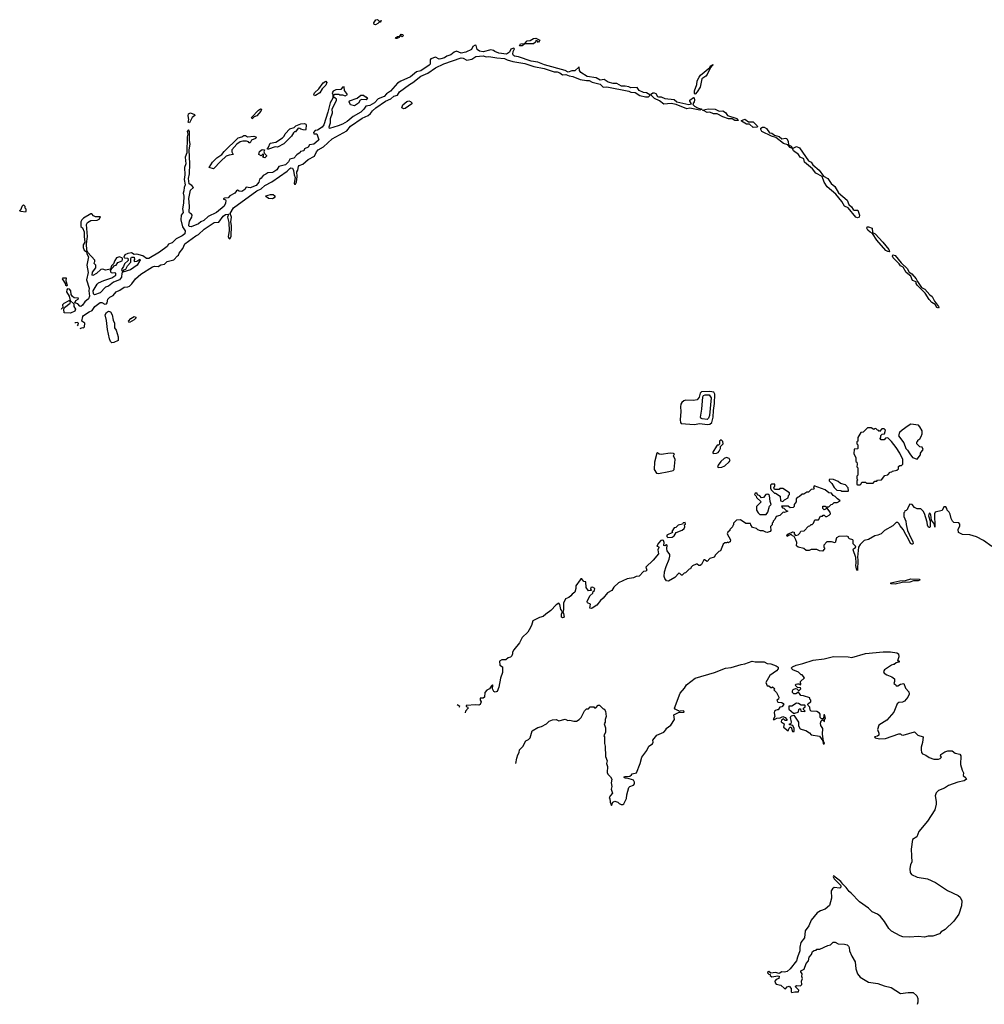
# Model space of a CAD drawing. Extents: x 1980017 to 2252640, y 74400 to 266395.
# Tile 82 of 256: x 1986662 to 1997133, y 183793 to 194478. Entities that reach past the tile are written whole.
import ezdxf

# ---------------------------------------------------------------- set-up
doc = ezdxf.new("R2010")
doc.units = 0

msp = doc.modelspace()

# ---------------------------------------------------------------- linework, layer by layer
at = {"layer": '0CON20XD'}
for points in [[(1990525, 194423), (1990510, 194425), (1990508, 194445), (1990530, 194475), (1990545, 194478), (1990565, 194460), (1990580, 194460), (1990585, 194470), (1990590, 194465), (1990580, 194460), (1990578, 194452), (1990562, 194448), (1990550, 194435), (1990525, 194423)], [(1990755, 194273), (1990742, 194275), (1990748, 194285), (1990765, 194296), (1990790, 194300), (1990805, 194320), (1990818, 194318), (1990827, 194307), (1990815, 194292), (1990805, 194300), (1990790, 194300), (1990780, 194285), (1990755, 194273)], [(1992115, 194194), (1992088, 194195), (1992099, 194215), (1992145, 194218), (1992172, 194248), (1992205, 194252), (1992240, 194275), (1992266, 194276), (1992310, 194255), (1992295, 194230), (1992278, 194248), (1992265, 194250), (1992260, 194235), (1992240, 194215), (1992146, 194214), (1992115, 194194)], [(1987319, 191127), (1987344, 191136), (1987355, 191134), (1987365, 191143), (1987368, 191185), (1987336, 191206), (1987347, 191255), (1987355, 191268), (1987417, 191307), (1987449, 191321), (1987478, 191365), (1987535, 191407), (1987555, 191407), (1987585, 191392), (1987605, 191395), (1987613, 191405), (1987619, 191445), (1987642, 191465), (1987677, 191483), (1987709, 191525), (1987748, 191541), (1987795, 191574), (1987835, 191579), (1987853, 191587), (1987880, 191610), (1987921, 191665), (1987978, 191715), (1988105, 191797), (1988125, 191804), (1988165, 191800), (1988195, 191816), (1988235, 191826), (1988265, 191852), (1988335, 191872), (1988374, 191916), (1988388, 191922), (1988393, 191945), (1988434, 191996), (1988455, 192047), (1988575, 192133), (1988605, 192145), (1988665, 192204), (1988719, 192241), (1988775, 192276), (1988825, 192281), (1988870, 192345), (1988898, 192365), (1988925, 192369), (1988929, 192365), (1988919, 192335), (1988934, 192275), (1988938, 192185), (1988926, 192125), (1988933, 192105), (1988945, 192101), (1988957, 192125), (1988962, 192245), (1988953, 192285), (1988963, 192335), (1988947, 192375), (1988982, 192435), (1989235, 192622), (1989285, 192641), (1989323, 192677), (1989401, 192719), (1989567, 192833), (1989596, 192864), (1989605, 192869), (1989625, 192865), (1989635, 192842), (1989641, 192795), (1989654, 192765), (1989642, 192705), (1989645, 192694), (1989655, 192691), (1989666, 192716), (1989676, 192775), (1989671, 192825), (1989683, 192845), (1989688, 192885), (1989695, 192897), (1989735, 192908), (1989795, 192959), (1989862, 192998), (1989884, 193045), (1989903, 193065), (1989962, 193098), (1990054, 193185), (1990215, 193272), (1990255, 193323), (1990381, 193409), (1990445, 193437), (1990471, 193459), (1990491, 193489), (1990530, 193520), (1990635, 193592), (1990690, 193620), (1990722, 193648), (1990765, 193657), (1990786, 193695), (1990894, 193776), (1990929, 193795), (1991015, 193865), (1991093, 193897), (1991176, 193955), (1991265, 193998), (1991455, 194062), (1991475, 194061), (1991515, 194038), (1991572, 194048), (1991612, 194078), (1991695, 194087), (1991725, 194076), (1991755, 194078), (1991842, 194062), (1991925, 194057), (1991955, 194042), (1992017, 194025), (1992145, 194003), (1992245, 193971), (1992355, 193948), (1992465, 193911), (1992495, 193913), (1992525, 193902), (1992555, 193879), (1992591, 193881), (1992627, 193867), (1992665, 193862), (1992747, 193827), (1992815, 193817), (1992845, 193819), (1992875, 193799), (1992965, 193779), (1992995, 193746), (1993035, 193749), (1993275, 193701), (1993295, 193691), (1993345, 193688), (1993395, 193656), (1993455, 193640), (1993489, 193641), (1993504, 193655), (1993501, 193661), (1993465, 193684), (1993435, 193688), (1993388, 193708), (1993365, 193743), (1993295, 193739), (1993275, 193750), (1993235, 193757), (1993196, 193755), (1993145, 193786), (1993106, 193786), (1993049, 193799), (1993007, 193827), (1992965, 193821), (1992920, 193845), (1992822, 193862), (1992753, 193903), (1992740, 193925), (1992735, 193967), (1992689, 193921), (1992655, 193921), (1992615, 193908), (1992585, 193926), (1992359, 193989), (1992285, 194018), (1992215, 194029), (1992076, 194076), (1992032, 194082), (1992021, 194090), (1992016, 194105), (1992019, 194131), (1992033, 194163), (1992025, 194170), (1991992, 194158), (1991979, 194125), (1991945, 194102), (1991865, 194113), (1991821, 194131), (1991805, 194143), (1991775, 194150), (1991695, 194130), (1991655, 194137), (1991630, 194155), (1991616, 194196), (1991605, 194202), (1991583, 194187), (1991566, 194155), (1991505, 194124), (1991455, 194114), (1991405, 194137), (1991378, 194125), (1991341, 194095), (1991298, 194082), (1991275, 194064), (1991235, 194052), (1991215, 194050), (1991175, 194070), (1991125, 194052), (1991117, 194043), (1991118, 193995), (1991107, 193983), (1991017, 193923), (1990970, 193910), (1990905, 193858), (1990799, 193811), (1990762, 193788), (1990687, 193703), (1990645, 193673), (1990617, 193643), (1990553, 193617), (1990515, 193575), (1990465, 193545), (1990420, 193540), (1990399, 193505), (1990366, 193474), (1990283, 193427), (1990216, 193374), (1990165, 193344), (1990121, 193325), (1990025, 193298), (1990021, 193315), (1990035, 193360), (1990036, 193405), (1990057, 193465), (1990054, 193506), (1990100, 193605), (1990100, 193615), (1990085, 193630), (1990072, 193632), (1990072, 193658), (1990085, 193670), (1990125, 193670), (1990133, 193663), (1990165, 193662), (1990195, 193652), (1990220, 193665), (1990188, 193708), (1990185, 193750), (1990168, 193745), (1990149, 193721), (1990095, 193717), (1990065, 193702), (1990054, 193685), (1990060, 193665), (1990060, 193625), (1990033, 193577), (1990008, 193475), (1989963, 193335), (1989945, 193311), (1989895, 193280), (1989870, 193275), (1989850, 193255), (1989855, 193240), (1989888, 193238), (1989909, 193175), (1989904, 193165), (1989855, 193128), (1989810, 193120), (1989795, 193096), (1989754, 193076), (1989745, 193054), (1989711, 193049), (1989706, 193035), (1989670, 193010), (1989638, 192975), (1989595, 192964), (1989582, 192935), (1989547, 192903), (1989475, 192886), (1989455, 192847), (1989422, 192825), (1989405, 192818), (1989355, 192816), (1989335, 192800), (1989305, 192788), (1989285, 192758), (1989266, 192744), (1989257, 192715), (1989230, 192680), (1989165, 192652), (1989121, 192659), (1989106, 192635), (1989075, 192612), (1989046, 192616), (1989025, 192628), (1989015, 192622), (1988997, 192595), (1988944, 192566), (1988924, 192546), (1988885, 192542), (1988870, 192535), (1988895, 192523), (1988900, 192515), (1988898, 192485), (1988882, 192455), (1988799, 192385), (1988708, 192342), (1988662, 192298), (1988627, 192283), (1988605, 192262), (1988525, 192228), (1988503, 192233), (1988499, 192245), (1988505, 192290), (1988530, 192335), (1988533, 192355), (1988529, 192369), (1988505, 192382), (1988502, 192392), (1988504, 192454), (1988497, 192537), (1988515, 192628), (1988550, 192655), (1988530, 192680), (1988502, 192695), (1988495, 192755), (1988506, 192805), (1988511, 192915), (1988502, 193065), (1988512, 193125), (1988506, 193165), (1988506, 193266), (1988495, 193281), (1988481, 193265), (1988487, 193235), (1988481, 193205), (1988477, 193033), (1988460, 192985), (1988466, 192915), (1988452, 192875), (1988456, 192795), (1988449, 192745), (1988457, 192685), (1988447, 192657), (1988445, 192620), (1988436, 192595), (1988444, 192564), (1988440, 192485), (1988428, 192425), (1988436, 192385), (1988416, 192355), (1988411, 192305), (1988431, 192231), (1988457, 192185), (1988454, 192155), (1988425, 192131), (1988361, 192099), (1988316, 192055), (1988279, 192041), (1988262, 192015), (1988179, 191955), (1988065, 191886), (1988040, 191885), (1988000, 191915), (1987935, 191932), (1987905, 191930), (1987878, 191948), (1987835, 191942), (1987805, 191927), (1987792, 191902), (1987802, 191892), (1987835, 191890), (1987840, 191865), (1987802, 191828), (1987791, 191799), (1987768, 191765), (1987775, 191750), (1987788, 191752), (1987800, 191765), (1987815, 191770), (1987833, 191805), (1987870, 191845), (1987868, 191885), (1987875, 191900), (1987905, 191900), (1987908, 191875), (1987900, 191865), (1987910, 191855), (1987935, 191858), (1987965, 191880), (1987970, 191865), (1987962, 191858), (1987936, 191815), (1987865, 191762), (1987782, 191738), (1987773, 191727), (1987768, 191685), (1987745, 191656), (1987681, 191629), (1987625, 191587), (1987595, 191575), (1987535, 191513), (1987475, 191491), (1987463, 191503), (1987461, 191535), (1987503, 191607), (1987519, 191621), (1987575, 191648), (1987664, 191676), (1987706, 191704), (1987706, 191726), (1987695, 191732), (1987675, 191728), (1987655, 191732), (1987650, 191755), (1987662, 191778), (1987682, 191795), (1987690, 191810), (1987708, 191815), (1987729, 191841), (1987775, 191862), (1987780, 191875), (1987778, 191888), (1987745, 191904), (1987715, 191894), (1987694, 191865), (1987682, 191828), (1987658, 191805), (1987648, 191772), (1987595, 191760), (1987565, 191769), (1987545, 191767), (1987495, 191722), (1987455, 191700), (1987450, 191705), (1987453, 191737), (1987490, 191785), (1987490, 191815), (1987472, 191832), (1987473, 191847), (1987480, 191855)], [(1993995, 193671), (1993986, 193676), (1993987, 193705), (1994011, 193775), (1994015, 193815), (1994037, 193855), (1994052, 193875), (1994153, 193957), (1994165, 193978), (1994185, 193992), (1994188, 193985), (1994157, 193953), (1994125, 193881), (1994112, 193865), (1994068, 193835), (1994049, 193745), (1994018, 193695), (1993995, 193671)], [(1989862, 193652), (1989854, 193664), (1989864, 193685), (1989911, 193729), (1989955, 193792), (1989985, 193810), (1989998, 193795), (1989985, 193768), (1989944, 193726), (1989919, 193685), (1989875, 193654), (1989862, 193652)], [(1990295, 193543), (1990252, 193552), (1990240, 193585), (1990242, 193598), (1990325, 193627), (1990367, 193657), (1990395, 193660), (1990415, 193640), (1990425, 193640), (1990438, 193628), (1990422, 193608), (1990375, 193612), (1990360, 193605), (1990339, 193571), (1990295, 193543)], [(1994045, 193495), (1993935, 193516), (1993905, 193510), (1993787, 193557), (1993735, 193567), (1993655, 193561), (1993608, 193598), (1993554, 193624), (1993510, 193665), (1993534, 193685), (1993548, 193685), (1993567, 193675), (1993584, 193644), (1993595, 193639), (1993625, 193639), (1993665, 193624), (1993765, 193610), (1993797, 193586), (1993925, 193556), (1993953, 193565), (1993936, 193595), (1993936, 193605), (1993975, 193634), (1993985, 193628), (1993989, 193605), (1993984, 193586), (1993970, 193565), (1993972, 193555), (1993988, 193538), (1994020, 193520), (1994068, 193505), (1994045, 193495)], [(1989185, 193402), (1989178, 193415), (1989255, 193497), (1989275, 193510), (1989287, 193507), (1989279, 193485), (1989236, 193435), (1989207, 193423), (1989185, 193402)], [(1990831, 193511), (1990812, 193522), (1990820, 193555), (1990865, 193590), (1990885, 193597), (1990905, 193590), (1990920, 193575), (1990920, 193565), (1990845, 193514), (1990831, 193511)], [(1994425, 193384), (1994395, 193401), (1994355, 193403), (1994295, 193422), (1994235, 193456), (1994195, 193457), (1994155, 193474), (1994125, 193470), (1994085, 193493), (1994070, 193495), (1994135, 193511), (1994212, 193505), (1994255, 193484), (1994295, 193489), (1994325, 193471), (1994345, 193439), (1994446, 193405), (1994458, 193395), (1994460, 193385), (1994455, 193384), (1994425, 193384)], [(1988505, 193359), (1988492, 193365), (1988497, 193395), (1988491, 193435), (1988496, 193455), (1988515, 193468), (1988559, 193449), (1988563, 193437), (1988535, 193417), (1988505, 193359)], [(1994625, 193309), (1994585, 193343), (1994550, 193345), (1994498, 193375), (1994498, 193382), (1994535, 193399), (1994575, 193368), (1994625, 193368), (1994666, 193325), (1994670, 193315), (1994665, 193310), (1994625, 193309)], [(1989352, 193072), (1989352, 193085), (1989364, 193096), (1989382, 193138), (1989442, 193148), (1989514, 193196), (1989532, 193215), (1989545, 193240), (1989595, 193292), (1989642, 193308), (1989660, 193325), (1989715, 193347), (1989755, 193352), (1989768, 193345), (1989772, 193335), (1989770, 193285), (1989765, 193280), (1989738, 193282), (1989715, 193288), (1989705, 193298), (1989685, 193300), (1989658, 193262), (1989645, 193260), (1989635, 193250), (1989612, 193215), (1989529, 193131), (1989460, 193095), (1989435, 193098), (1989365, 193074), (1989352, 193072)], [(1995755, 192329), (1995737, 192335), (1995655, 192435), (1995616, 192455), (1995588, 192505), (1995523, 192583), (1995426, 192665), (1995394, 192715), (1995374, 192775), (1995305, 192811), (1995269, 192859), (1995182, 192932), (1995175, 192969), (1995135, 192985), (1995116, 193016), (1995062, 193055), (1995050, 193080), (1995025, 193089), (1994999, 193119), (1994955, 193135), (1994870, 193200), (1994822, 193215), (1994719, 193265), (1994708, 193285), (1994709, 193301), (1994725, 193311), (1994745, 193311), (1994770, 193295), (1994801, 193251), (1994828, 193245), (1994856, 193226), (1994905, 193209), (1994935, 193185), (1994975, 193193), (1994989, 193189), (1995004, 193155), (1995008, 193118), (1995038, 193105), (1995050, 193080), (1995095, 193100), (1995127, 193087), (1995225, 192946), (1995255, 192930), (1995272, 192902), (1995341, 192845), (1995389, 192779), (1995436, 192755), (1995469, 192699), (1995509, 192669), (1995550, 192600), (1995645, 192518), (1995661, 192471), (1995693, 192445), (1995709, 192419), (1995722, 192412), (1995761, 192411), (1995778, 192355), (1995775, 192334), (1995755, 192329)], [(1988765, 192860), (1988720, 192875), (1988755, 192933), (1988801, 192979), (1988855, 193013), (1988882, 193048), (1989035, 193194), (1989075, 193207), (1989095, 193220), (1989115, 193220), (1989137, 193207), (1989205, 193212), (1989227, 193205), (1989230, 193195), (1989222, 193188), (1989178, 193172), (1989165, 193140), (1989155, 193140), (1989145, 193152), (1989125, 193158), (1989085, 193159), (1989055, 193151), (1989018, 193125), (1988966, 193065), (1988964, 193044), (1988980, 193015), (1988935, 193009), (1988904, 192995), (1988846, 192944), (1988765, 192860)], [(1989325, 192980), (1989300, 192985), (1989310, 192995), (1989308, 193018), (1989302, 193018), (1989285, 193000), (1989260, 193015), (1989264, 193046), (1989295, 193068), (1989320, 193065), (1989312, 193042), (1989322, 193022), (1989340, 193005), (1989340, 192995), (1989325, 192980)], [(1989405, 192535), (1989365, 192538), (1989341, 192555), (1989336, 192565), (1989385, 192582), (1989415, 192579), (1989431, 192565), (1989432, 192555), (1989425, 192544), (1989405, 192535)], [(1986725, 192390), (1986680, 192395), (1986662, 192405), (1986678, 192422), (1986690, 192455), (1986705, 192470), (1986720, 192455), (1986720, 192435), (1986730, 192425), (1986730, 192395), (1986725, 192390)], [(1987480, 191855), (1987478, 191868), (1987402, 191952), (1987390, 191975), (1987387, 192045), (1987399, 192125), (1987386, 192254), (1987400, 192275), (1987435, 192297), (1987505, 192303), (1987525, 192312), (1987538, 192338), (1987485, 192340), (1987465, 192350), (1987445, 192370), (1987435, 192370), (1987356, 192324), (1987336, 192304), (1987327, 192283), (1987328, 192235), (1987345, 192220), (1987364, 192174), (1987361, 192125), (1987368, 192065), (1987352, 192035), (1987350, 192005), (1987362, 191975), (1987388, 191958), (1987390, 191935), (1987408, 191905), (1987390, 191815), (1987407, 191735), (1987386, 191654), (1987416, 191566), (1987412, 191535), (1987421, 191479), (1987410, 191450), (1987368, 191415), (1987345, 191379), (1987325, 191366), (1987315, 191370), (1987295, 191396), (1987261, 191405), (1987271, 191429), (1987296, 191444), (1987300, 191455), (1987255, 191461), (1987235, 191475), (1987222, 191495), (1987219, 191535), (1987205, 191554), (1987183, 191557), (1987174, 191545), (1987172, 191525), (1987198, 191478), (1987212, 191432), (1987250, 191395), (1987252, 191365), (1987267, 191335), (1987261, 191315), (1987215, 191292), (1987147, 191298), (1987142, 191338), (1987150, 191355), (1987210, 191400), (1987213, 191415), (1987208, 191428), (1987195, 191428), (1987142, 191398), (1987128, 191382), (1987130, 191355), (1987115, 191340), (1987113, 191332)], [(1996105, 191960), (1996085, 191963), (1996065, 191974), (1995965, 192084), (1995919, 192159), (1995895, 192171), (1995867, 192195), (1995858, 192215), (1995862, 192228), (1995875, 192229), (1995915, 192214), (1995918, 192168), (1995947, 192155), (1996032, 192065), (1996097, 191985), (1996105, 191960)], [(1996635, 191347), (1996616, 191355), (1996598, 191388), (1996565, 191410), (1996535, 191441), (1996491, 191511), (1996405, 191596), (1996394, 191615), (1996394, 191634), (1996355, 191649), (1996334, 191695), (1996286, 191735), (1996251, 191791), (1996225, 191806), (1996210, 191830), (1996143, 191895), (1996137, 191913), (1996140, 191925), (1996165, 191917), (1996230, 191840), (1996295, 191778), (1996317, 191737), (1996345, 191720), (1996394, 191665), (1996407, 191635), (1996452, 191572), (1996486, 191555), (1996542, 191492), (1996568, 191475), (1996592, 191422), (1996636, 191365), (1996641, 191355), (1996635, 191347)], [(1987175, 191587), (1987162, 191592), (1987158, 191615), (1987133, 191655), (1987129, 191665), (1987135, 191677), (1987166, 191676), (1987163, 191645), (1987178, 191595), (1987175, 191587)], [(1987662, 190972), (1987649, 190985), (1987637, 191015), (1987615, 191115), (1987605, 191215), (1987592, 191275), (1987605, 191301), (1987625, 191315), (1987648, 191308), (1987668, 191275), (1987678, 191218), (1987690, 191185), (1987693, 191135), (1987708, 191108), (1987731, 191035), (1987731, 190995), (1987685, 190974), (1987662, 190972)], [(1987855, 191192), (1987842, 191205), (1987870, 191235), (1987905, 191258), (1987925, 191250), (1987925, 191240), (1987905, 191222), (1987855, 191192)], [(1987289, 191157), (1987298, 191165), (1987301, 191185), (1987285, 191191), (1987265, 191188), (1987262, 191184)], [(1993985, 190086), (1994045, 190094), (1994125, 190086), (1994155, 190090), (1994174, 190106), (1994189, 190165), (1994193, 190237), (1994206, 190314), (1994209, 190415), (1994196, 190436), (1994155, 190443), (1994065, 190439), (1994049, 190425), (1994038, 190382), (1994018, 190352), (1993975, 190345), (1993895, 190349), (1993870, 190340), (1993851, 190325), (1993839, 190305), (1993834, 190275), (1993838, 190225), (1993830, 190135), (1993834, 190105), (1993843, 190095), (1993985, 190086)], [(1994125, 190140), (1994070, 190145), (1994056, 190155), (1994053, 190165), (1994067, 190253), (1994076, 190384), (1994085, 190400), (1994103, 190407), (1994146, 190405), (1994169, 190375), (1994149, 190181), (1994141, 190155), (1994125, 190140)], [(1996405, 189710), (1996440, 189755), (1996442, 189775), (1996468, 189815), (1996458, 189838), (1996432, 189842), (1996400, 189875), (1996400, 189895), (1996410, 189905), (1996410, 189915), (1996435, 189930), (1996448, 189955), (1996458, 189985), (1996458, 190015), (1996435, 190060), (1996417, 190077), (1996335, 190087), (1996305, 190072), (1996240, 190025), (1996212, 189998), (1996203, 189963), (1996260, 189885), (1996281, 189825), (1996301, 189805), (1996324, 189765), (1996355, 189728), (1996405, 189710)], [(1995785, 189430), (1995798, 189442), (1995805, 189460), (1995845, 189460), (1995855, 189450), (1995925, 189450), (1995945, 189470), (1995965, 189470), (1995975, 189480), (1996017, 189483), (1996055, 189530), (1996085, 189540), (1996112, 189568), (1996128, 189572), (1996135, 189580), (1996185, 189590), (1996200, 189605), (1996202, 189628), (1996215, 189640), (1996235, 189640), (1996250, 189655), (1996247, 189705), (1996215, 189772), (1996177, 189835), (1996125, 189902), (1996085, 189940), (1996062, 189938), (1996045, 189920), (1996015, 189920), (1996000, 189935), (1996010, 189945), (1996010, 189965), (1996025, 189980), (1996050, 189985), (1996060, 190025), (1996045, 190038), (1996022, 190038), (1995995, 190010), (1995988, 190018), (1995972, 190022), (1995955, 190040), (1995942, 190038), (1995935, 190030), (1995905, 190050), (1995865, 190050), (1995818, 190002), (1995792, 189998), (1995760, 189945), (1995760, 189905), (1995750, 189895), (1995750, 189875), (1995760, 189865), (1995760, 189825), (1995755, 189820), (1995722, 189818), (1995718, 189765), (1995740, 189725), (1995740, 189685), (1995750, 189675), (1995752, 189655), (1995750, 189625), (1995760, 189615), (1995760, 189535), (1995750, 189525), (1995750, 189495), (1995760, 189485), (1995750, 189475), (1995750, 189435), (1995755, 189430), (1995785, 189430)], [(1994199, 189769), (1994225, 189772), (1994245, 189781), (1994256, 189794), (1994270, 189825), (1994270, 189845), (1994299, 189875), (1994295, 189900), (1994275, 189920), (1994260, 189905), (1994257, 189873), (1994248, 189862), (1994235, 189860), (1994225, 189850), (1994187, 189785), (1994188, 189775), (1994199, 189769)], [(1993595, 189554), (1993710, 189575), (1993754, 189586), (1993766, 189595), (1993778, 189705), (1993761, 189745), (1993772, 189765), (1993761, 189771), (1993725, 189773), (1993625, 189760), (1993603, 189763), (1993585, 189777), (1993577, 189773), (1993554, 189676), (1993548, 189595), (1993575, 189558), (1993595, 189554)], [(1994245, 189620), (1994285, 189623), (1994315, 189636), (1994365, 189679), (1994374, 189695), (1994365, 189715), (1994335, 189726), (1994310, 189715), (1994272, 189685), (1994243, 189645), (1994238, 189628), (1994245, 189620)], [(1994945, 189250), (1994963, 189267), (1995005, 189290), (1995008, 189315), (1995020, 189325), (1995020, 189345), (1994945, 189390), (1994915, 189390), (1994905, 189380), (1994855, 189380), (1994850, 189405), (1994860, 189415), (1994858, 189438), (1994822, 189438), (1994812, 189428), (1994812, 189395), (1994820, 189375), (1994855, 189340), (1994868, 189338), (1994918, 189308), (1994920, 189255), (1994945, 189250)], [(1995655, 189360), (1995660, 189365), (1995657, 189397), (1995625, 189430), (1995573, 189443), (1995547, 189467), (1995497, 189487), (1995455, 189490), (1995450, 189485), (1995450, 189475), (1995478, 189445), (1995505, 189400), (1995533, 189373), (1995575, 189370), (1995585, 189360), (1995655, 189360)], [(1995475, 188810), (1995425, 188810), (1995390, 188775), (1995390, 188755), (1995398, 188748), (1995400, 188735), (1995375, 188712), (1995343, 188713), (1995315, 188730), (1995255, 188730), (1995232, 188718), (1995198, 188718), (1995175, 188740), (1995113, 188753), (1995095, 188770), (1995097, 188803), (1995089, 188835), (1995068, 188868), (1995050, 188875), (1995035, 188890), (1995008, 188882), (1994995, 188870), (1994990, 188875), (1995000, 188895), (1995055, 188920), (1995068, 188918), (1995068, 188898), (1995082, 188882), (1995111, 188889), (1995130, 188905), (1995142, 188928), (1995178, 188932), (1995225, 188980), (1995240, 188985), (1995255, 189000), (1995265, 189000), (1995280, 189015), (1995295, 189050), (1995335, 189050), (1995355, 189090), (1995375, 189090), (1995385, 189100), (1995395, 189100), (1995408, 189088), (1995425, 189088), (1995449, 189101), (1995462, 189115), (1995460, 189135), (1995425, 189180), (1995410, 189165), (1995395, 189160), (1995380, 189175), (1995382, 189198), (1995405, 189200), (1995415, 189190), (1995447, 189193), (1995472, 189218), (1995485, 189220), (1995505, 189240), (1995535, 189240), (1995570, 189255), (1995538, 189278), (1995515, 189303), (1995493, 189313), (1995475, 189338), (1995444, 189344), (1995405, 189377), (1995285, 189420), (1995280, 189395), (1995288, 189382), (1995255, 189380), (1995225, 189350), (1995205, 189350), (1995175, 189330), (1995155, 189330), (1995128, 189302), (1995112, 189298), (1995092, 189278), (1995090, 189245), (1995070, 189215), (1995070, 189195), (1995057, 189183), (1995025, 189180), (1995005, 189200), (1994932, 189198), (1994942, 189182), (1994958, 189178), (1994982, 189152), (1995000, 189145), (1994965, 189130), (1994948, 189132), (1994915, 189098), (1994874, 189086), (1994860, 189055), (1994840, 189035), (1994840, 189025), (1994830, 189015), (1994830, 188995), (1994813, 188977), (1994817, 188933), (1994807, 188923), (1994775, 188913), (1994760, 188915), (1994732, 188932), (1994705, 188932), (1994673, 188943), (1994660, 188955), (1994616, 188966), (1994598, 188995), (1994595, 189010), (1994545, 189012), (1994485, 189050), (1994442, 189048), (1994410, 189015), (1994410, 188995), (1994402, 188988), (1994400, 188975), (1994370, 188945), (1994370, 188935), (1994350, 188915), (1994343, 188897), (1994378, 188835), (1994375, 188810), (1994362, 188808), (1994355, 188800), (1994348, 188808), (1994335, 188800), (1994315, 188800), (1994300, 188785), (1994270, 188715), (1994250, 188705), (1994215, 188670), (1994200, 188645), (1994155, 188630), (1994125, 188598), (1994097, 188617), (1994090, 188615), (1994062, 188565), (1994050, 188555), (1994034, 188554), (1994015, 188568), (1994005, 188568), (1993965, 188550), (1993950, 188535), (1993945, 188520), (1993930, 188515), (1993890, 188475), (1993875, 188470), (1993855, 188450), (1993845, 188450), (1993829, 188469), (1993818, 188472), (1993774, 188426), (1993706, 188384), (1993685, 188387), (1993664, 188415), (1993658, 188435), (1993662, 188485), (1993679, 188545), (1993714, 188625), (1993720, 188655), (1993719, 188675), (1993690, 188715), (1993688, 188735), (1993690, 188775), (1993685, 188780), (1993665, 188770), (1993653, 188773), (1993658, 188805), (1993650, 188825), (1993645, 188830), (1993623, 188825), (1993595, 188798), (1993580, 188765), (1993595, 188760), (1993599, 188749), (1993590, 188725), (1993597, 188683), (1993539, 188611), (1993460, 188535), (1993470, 188505), (1993458, 188492), (1993432, 188488), (1993385, 188440), (1993353, 188437), (1993325, 188420), (1993255, 188410), (1993164, 188366), (1993110, 188320), (1993089, 188285), (1993042, 188258), (1992995, 188200), (1992966, 188174), (1992927, 188123), (1992875, 188091), (1992865, 188088), (1992852, 188092), (1992860, 188135), (1992825, 188150), (1992822, 188165), (1992853, 188227), (1992882, 188255), (1992888, 188272), (1992902, 188285), (1992907, 188305), (1992879, 188319), (1992863, 188317), (1992858, 188298), (1992870, 188285), (1992835, 188280), (1992810, 188315), (1992808, 188378), (1992785, 188380), (1992765, 188410), (1992755, 188410), (1992745, 188400), (1992698, 188335), (1992700, 188305), (1992690, 188265), (1992658, 188242), (1992646, 188225), (1992625, 188206), (1992587, 188193), (1992566, 188145), (1992566, 188075), (1992557, 188045), (1992564, 188034), (1992571, 187995), (1992565, 187990), (1992555, 187987), (1992544, 187995), (1992542, 188025), (1992554, 188055), (1992536, 188076), (1992525, 188132), (1992515, 188147), (1992485, 188128), (1992428, 188065), (1992372, 188028), (1992345, 188003), (1992305, 187992), (1992232, 187955), (1992218, 187905), (1992193, 187855), (1992178, 187832), (1992118, 187775), (1992088, 187715), (1992025, 187640), (1992010, 187615), (1992012, 187595), (1992003, 187575), (1991989, 187561), (1991965, 187552), (1991938, 187532), (1991895, 187533), (1991871, 187515), (1991873, 187475), (1991904, 187454), (1991904, 187395), (1991882, 187332), (1991865, 187235), (1991844, 187186), (1991825, 187179), (1991808, 187188), (1991793, 187215), (1991798, 187255), (1991795, 187260), (1991785, 187248), (1991762, 187218), (1991735, 187201), (1991713, 187177), (1991708, 187125), (1991693, 187117), (1991660, 187115), (1991660, 187095), (1991672, 187075), (1991660, 187045), (1991645, 187038), (1991615, 187042), (1991510, 187035), (1991510, 187025), (1991525, 187020), (1991530, 187005), (1991500, 186975), (1991499, 186956)], [(1994698, 189108), (1994765, 189110), (1994782, 189135), (1994803, 189197), (1994820, 189215), (1994808, 189248), (1994800, 189315), (1994785, 189330), (1994763, 189327), (1994738, 189292), (1994715, 189290), (1994695, 189310), (1994672, 189322), (1994668, 189338), (1994645, 189340), (1994640, 189325), (1994658, 189308), (1994662, 189292), (1994710, 189245), (1994660, 189195), (1994662, 189155), (1994678, 189125), (1994698, 189108)], [(1997215, 188760), (1997126, 188826), (1997050, 188865), (1996976, 188886), (1996895, 188893), (1996852, 188912), (1996848, 188945), (1996866, 188985), (1996868, 189005), (1996855, 189017), (1996803, 189023), (1996787, 189037), (1996772, 189065), (1996762, 189112), (1996750, 189135), (1996730, 189155), (1996728, 189175), (1996715, 189190), (1996695, 189190), (1996675, 189150), (1996600, 189135), (1996592, 189115), (1996595, 188970), (1996592, 189002), (1996561, 189045), (1996554, 189105), (1996545, 189120), (1996535, 189122), (1996529, 189095), (1996546, 189036), (1996546, 188974), (1996543, 188967), (1996535, 188966), (1996524, 188974), (1996515, 188993), (1996512, 189025), (1996485, 189118), (1996470, 189145), (1996445, 189170), (1996405, 189168), (1996374, 189184), (1996350, 189215), (1996325, 189220), (1996300, 189175), (1996300, 189165), (1996285, 189150), (1996272, 189148), (1996268, 189132), (1996260, 189125), (1996258, 189088), (1996282, 189035), (1996285, 189000), (1996300, 188935), (1996334, 188855), (1996358, 188815), (1996361, 188795), (1996355, 188788), (1996345, 188786), (1996332, 188795), (1996312, 188842), (1996280, 188890), (1996254, 188945), (1996218, 188985), (1996205, 189012), (1996195, 189022), (1996175, 189020), (1996140, 188985), (1996050, 188935), (1996015, 188900), (1995977, 188883), (1995943, 188877), (1995875, 188838), (1995830, 188825), (1995787, 188783), (1995766, 188754), (1995757, 188645), (1995760, 188615), (1995755, 188502), (1995745, 188518), (1995738, 188555), (1995743, 188585), (1995740, 188640), (1995710, 188725), (1995713, 188736), (1995737, 188755), (1995736, 188765), (1995710, 188790), (1995711, 188825), (1995705, 188834), (1995670, 188845), (1995660, 188855), (1995660, 188865), (1995642, 188872), (1995555, 188870), (1995530, 188855), (1995515, 188800), (1995475, 188810)], [(1993698, 188858), (1993745, 188863), (1993767, 188875), (1993787, 188913), (1993855, 188937), (1993876, 188955), (1993884, 188975), (1993880, 188995), (1993890, 189005), (1993885, 189020), (1993865, 189018), (1993857, 189003), (1993809, 188991), (1993785, 188968), (1993765, 188962), (1993742, 188925), (1993748, 188912), (1993688, 188885), (1993688, 188868), (1993698, 188858)], [(1996165, 188354), (1996120, 188355), (1996118, 188365), (1996215, 188387), (1996278, 188392), (1996335, 188409), (1996425, 188408), (1996433, 188395), (1996415, 188389), (1996365, 188389), (1996325, 188375), (1996242, 188369), (1996165, 188354)], [(1992049, 186408), (1992059, 186465), (1992068, 186502), (1992083, 186525), (1992088, 186555), (1992125, 186590), (1992157, 186653), (1992185, 186668), (1992202, 186685), (1992225, 186762), (1992285, 186798), (1992325, 186809), (1992380, 186835), (1992410, 186865), (1992445, 186880), (1992485, 186882), (1992515, 186870), (1992585, 186888), (1992614, 186874), (1992635, 186877), (1992676, 186864), (1992705, 186867), (1992735, 186882), (1992758, 186905), (1992794, 186976), (1992815, 187000), (1992835, 187000), (1992855, 187020), (1992895, 187020), (1992902, 187012), (1992915, 187010), (1992942, 187038), (1992955, 187040), (1992995, 187000), (1993005, 187000), (1993022, 186975), (1993027, 186915), (1993018, 186885), (1993017, 186855), (1993007, 186835), (1993023, 186793), (1993022, 186745), (1993002, 186705), (1993010, 186695), (1993010, 186625), (1993017, 186595), (1993022, 186482), (1993038, 186435), (1993033, 186405), (1993042, 186375), (1993038, 186308), (1993045, 186290), (1993075, 186260), (1993090, 186235), (1993083, 186195), (1993090, 186155), (1993083, 186127), (1993096, 186084), (1993075, 186060), (1993062, 186035), (1993070, 186025), (1993072, 185985), (1993085, 185950), (1993100, 185985), (1993123, 185997), (1993155, 185988), (1993171, 185971), (1993191, 185961), (1993210, 185960), (1993222, 185968), (1993248, 186025), (1993252, 186065), (1993276, 186145), (1993285, 186155), (1993325, 186171), (1993335, 186185), (1993337, 186205), (1993325, 186224), (1993256, 186246), (1993235, 186248), (1993224, 186254), (1993225, 186260), (1993234, 186266), (1993285, 186268), (1993305, 186282), (1993310, 186295), (1993358, 186305), (1993399, 186405), (1993414, 186476), (1993471, 186549), (1993490, 186595), (1993530, 186620), (1993537, 186637), (1993535, 186660), (1993580, 186715), (1993655, 186748), (1993680, 186775), (1993680, 186785), (1993729, 186821), (1993772, 186885), (1993762, 186935), (1993815, 186961), (1993876, 186965), (1993872, 186975), (1993865, 186977), (1993830, 186975), (1993825, 186970), (1993815, 186976), (1993778, 186995), (1993772, 187005), (1993832, 187168), (1993878, 187222), (1993901, 187259), (1993995, 187332), (1994206, 187394), (1994325, 187440), (1994385, 187449), (1994495, 187481), (1994535, 187487), (1994615, 187516), (1994645, 187510), (1994745, 187510), (1994775, 187490), (1994815, 187487), (1994875, 187467), (1994895, 187450), (1994897, 187433), (1994879, 187411), (1994805, 187360), (1994762, 187285), (1994775, 187250), (1994795, 187250), (1994815, 187230), (1994828, 187232), (1994835, 187240), (1994858, 187218), (1994850, 187205), (1994877, 187177), (1994902, 187125), (1994900, 187105), (1994882, 187095), (1994891, 187071), (1994935, 187068), (1994949, 187059), (1994958, 187045), (1994935, 187020), (1994912, 187018), (1994895, 186990), (1994885, 186988), (1994865, 186983), (1994857, 186975), (1994853, 186955), (1994861, 186915), (1994843, 186885), (1994855, 186883), (1994882, 186898), (1994917, 186903), (1994945, 186917), (1994970, 186905), (1994990, 186885), (1994988, 186872), (1994972, 186872), (1994955, 186890), (1994930, 186875), (1994928, 186858), (1994960, 186835), (1994955, 186800), (1995005, 186760), (1995015, 186790), (1995025, 186800), (1995035, 186800), (1995050, 186755), (1995070, 186755), (1995069, 186785), (1995055, 186818), (1995020, 186825), (1995020, 186835), (1995038, 186842), (1995042, 186855), (1995028, 186905), (1995037, 186923), (1995065, 186932), (1995116, 186855), (1995117, 186815), (1995134, 186784), (1995155, 186774), (1995195, 186766), (1995235, 186740), (1995255, 186718), (1995345, 186702), (1995382, 186652), (1995385, 186620), (1995395, 186620), (1995400, 186625), (1995388, 186648), (1995376, 186725), (1995380, 186785), (1995358, 186818), (1995354, 186845), (1995362, 186868), (1995375, 186880), (1995388, 186878), (1995390, 186865), (1995398, 186862), (1995400, 186885), (1995410, 186895), (1995400, 186935), (1995390, 186935), (1995388, 186892), (1995365, 186892), (1995351, 186905), (1995353, 186943), (1995344, 186954), (1995315, 186970), (1995252, 186975), (1995242, 186985), (1995238, 187018), (1995220, 187035), (1995218, 187045), (1995221, 187059), (1995250, 187075), (1995250, 187095), (1995240, 187105), (1995238, 187118), (1995172, 187142), (1995143, 187143), (1995127, 187167), (1995115, 187180), (1995089, 187161), (1995065, 187162), (1995052, 187175), (1995050, 187195), (1995060, 187210), (1995085, 187220), (1995098, 187218), (1995115, 187200), (1995125, 187200), (1995140, 187215), (1995138, 187228), (1995105, 187230), (1995080, 187255), (1995092, 187268), (1995105, 187272), (1995125, 187270), (1995135, 187260), (1995140, 187265), (1995138, 187295), (1995180, 187335), (1995155, 187370), (1995145, 187370), (1995117, 187397), (1995053, 187423), (1995043, 187433), (1995042, 187445), (1995050, 187455), (1995090, 187475), (1995165, 187491), (1995275, 187528), (1995395, 187542), (1995496, 187566), (1995655, 187562), (1995695, 187556), (1995845, 187600), (1996035, 187619), (1996115, 187619), (1996185, 187606), (1996200, 187595), (1996207, 187565), (1996190, 187520), (1996205, 187520), (1996210, 187515), (1996208, 187505), (1996175, 187500), (1996155, 187480), (1996145, 187482), (1996125, 187473), (1996048, 187422), (1996038, 187405), (1996047, 187387), (1996075, 187367), (1996130, 187345), (1996160, 187325), (1996160, 187295), (1996152, 187275), (1996170, 187265), (1996175, 187250), (1996195, 187250), (1996222, 187268), (1996258, 187275), (1996276, 187225), (1996313, 187185), (1996317, 187157), (1996304, 187125), (1996265, 187084), (1996245, 187072), (1996205, 187067), (1996187, 187053), (1996152, 186965), (1996074, 186876), (1995987, 186824), (1995973, 186775), (1995989, 186735), (1995990, 186715), (1995975, 186702), (1995942, 186695), (1995948, 186685), (1995995, 186675), (1996061, 186679), (1996205, 186730), (1996225, 186727), (1996236, 186716), (1996254, 186714), (1996375, 186750), (1996410, 186715), (1996468, 186695), (1996462, 186635), (1996446, 186585), (1996446, 186556), (1996452, 186525), (1996461, 186511), (1996497, 186497), (1996535, 186470), (1996587, 186453), (1996635, 186452), (1996655, 186460), (1996668, 186475), (1996658, 186488), (1996662, 186505), (1996705, 186534), (1996737, 186543), (1996785, 186542), (1996815, 186518), (1996866, 186506), (1996878, 186488), (1996876, 186394), (1996891, 186335), (1996906, 186305), (1996902, 186275), (1996932, 186252), (1996940, 186235), (1996915, 186219), (1996846, 186204), (1996745, 186167), (1996701, 186139), (1996636, 186114), (1996611, 186089), (1996599, 186055), (1996612, 185995), (1996612, 185965), (1996596, 185904), (1996518, 185782), (1996422, 185668), (1996399, 185611), (1996355, 185582), (1996338, 185475), (1996343, 185403), (1996346, 185335), (1996331, 185309), (1996324, 185265), (1996328, 185225), (1996343, 185203), (1996405, 185173), (1996515, 185156), (1996605, 185116), (1996735, 185027), (1996850, 184975), (1996870, 184955), (1996888, 184915), (1996887, 184863), (1996855, 184770), (1996803, 184697), (1996710, 184605), (1996665, 184578), (1996645, 184558), (1996575, 184533), (1996525, 184532), (1996485, 184523), (1996415, 184530), (1996325, 184523), (1996247, 184527), (1996220, 184535), (1996125, 184588), (1996098, 184615), (1996051, 184691), (1996008, 184745), (1995975, 184770), (1995917, 184797), (1995875, 184838), (1995777, 184907), (1995689, 184999), (1995665, 185018), (1995632, 185062), (1995596, 185096), (1995577, 185127), (1995495, 185187), (1995493, 185175), (1995504, 185154), (1995572, 185085), (1995577, 185075), (1995574, 185065), (1995565, 185054), (1995505, 185062), (1995484, 185046), (1995472, 185025), (1995476, 184944), (1995451, 184865), (1995406, 184824), (1995355, 184806), (1995320, 184785), (1995252, 184705), (1995228, 184645), (1995188, 184592), (1995180, 184515), (1995142, 184465), (1995129, 184415), (1995131, 184375), (1995104, 184305), (1995096, 184265), (1995025, 184177), (1994995, 184150), (1994965, 184142)], [(1991437, 187018), (1991440, 187025), (1991412, 187042)], [(1995062, 186952), (1995075, 186953), (1995112, 186965), (1995125, 187000), (1995138, 186998), (1995143, 186973), (1995185, 186970), (1995188, 186975), (1995172, 186992), (1995170, 187005), (1995188, 187022), (1995190, 187035), (1995185, 187040), (1995145, 187040), (1995117, 187057), (1995095, 187060), (1995045, 187030), (1995012, 187028), (1995010, 186995), (1995062, 186952)], [(1994965, 184142), (1994934, 184146), (1994905, 184128), (1994865, 184140), (1994815, 184130), (1994795, 184150), (1994784, 184146), (1994780, 184135), (1994795, 184120), (1994808, 184118), (1994810, 184105), (1994825, 184090), (1994892, 184102), (1994907, 184097), (1994902, 184075), (1994875, 184062), (1994858, 184045), (1994862, 184025), (1994875, 184012), (1994925, 184000), (1994964, 183964), (1994975, 183960), (1994995, 183982), (1995015, 183990), (1995038, 183965), (1995038, 183928), (1995045, 183920), (1995075, 183930), (1995115, 183930), (1995120, 183945), (1995080, 183985), (1995095, 183998), (1995137, 183993), (1995152, 184008), (1995148, 184045), (1995160, 184075), (1995154, 184094), (1995157, 184125), (1995140, 184145), (1995140, 184155), (1995177, 184173), (1995201, 184235), (1995224, 184266), (1995232, 184305), (1995257, 184335), (1995267, 184365), (1995285, 184378), (1995308, 184382), (1995315, 184390), (1995347, 184393), (1995435, 184432), (1995462, 184438), (1995493, 184467), (1995515, 184468), (1995545, 184450), (1995617, 184447), (1995645, 184438), (1995658, 184425), (1995665, 184410), (1995669, 184375), (1995694, 184315), (1995730, 184255), (1995739, 184179), (1995757, 184125), (1995786, 184086), (1995822, 184065), (1995875, 184033), (1995979, 184019), (1996045, 183992), (1996122, 183975), (1996225, 183912), (1996305, 183922), (1996362, 183922), (1996402, 183885), (1996412, 183855), (1996412, 183815), (1996405, 183790)]]:
    msp.add_lwpolyline(points, dxfattribs=at)

doc.saveas('drawing.dxf')
